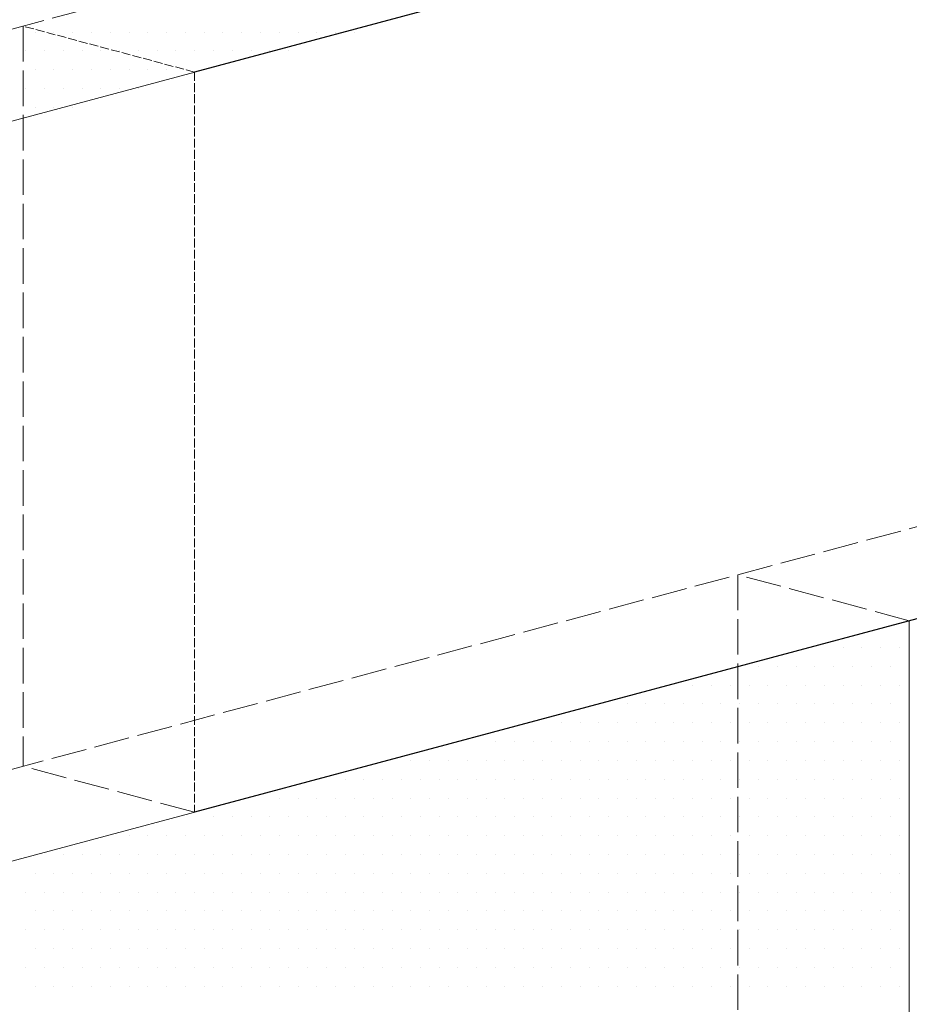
# Model space of a CAD drawing. Header units: millimetres. Extents: x 0 to 54826, y 42154 to 60442.
# Tile 47 of 64: x 49773 to 50074, y 46862 to 47195. Entities that reach past the tile are written whole.
import ezdxf

# ---------------------------------------------------------------- set-up
doc = ezdxf.new("R2010")
doc.units = ezdxf.units.MM
doc.linetypes.add('ACAD_ISO02W100', pattern=[15, 12, -3])
doc.layers.add('linia', color=100, linetype='Continuous', lineweight=25)
doc.layers.add('przerywa', color=100, linetype='ACAD_ISO02W100', lineweight=5)

msp = doc.modelspace()

# ---------------------------------------------------------------- linework, layer by layer
at = {"layer": 'linia', "color": 18, "true_color": 0x000000}
for p, q in [((50315.39, 47306.781), (49832.427, 47177.371)), ((50315.39, 47056.781), (49832.427, 46927.371))]:
    msp.add_line(p, q, dxfattribs=at)
at = {"layer": 'linia', "color": 18, "lineweight": 20, "true_color": 0x000000}
for p, q in [((50073.908, 47242.076), (49590.945, 47112.666)), ((49778.497, 47190.883), (49778.497, 47190.883)), ((49784.847, 47190.883), (49784.847, 47190.883)), ((49791.197, 47190.883), (49791.197, 47190.883)), ((49797.547, 47190.883), (49797.547, 47190.883)), ((49803.897, 47190.883), (49803.897, 47190.883)), ((49810.247, 47190.883), (49810.247, 47190.883)), ((49816.597, 47190.883), (49816.597, 47190.883)), ((49822.947, 47190.883), (49822.947, 47190.883)), ((49829.297, 47190.883), (49829.297, 47190.883)), ((49835.647, 47190.883), (49835.647, 47190.883)), ((49841.997, 47190.883), (49841.997, 47190.883)), ((49848.347, 47190.883), (49848.347, 47190.883)), ((49854.697, 47190.883), (49854.697, 47190.883)), ((49861.047, 47190.883), (49861.047, 47190.883)), ((49867.397, 47190.883), (49867.397, 47190.883)), ((49873.747, 47190.883), (49873.747, 47190.883)), ((49880.097, 47190.883), (49880.097, 47190.883)), ((49886.447, 47190.883), (49886.447, 47190.883)), ((49775.322, 47184.533), (49775.322, 47184.533)), ((49781.672, 47184.533), (49781.672, 47184.533)), ((49788.022, 47184.533), (49788.022, 47184.533)), ((49794.372, 47184.533), (49794.372, 47184.533)), ((49800.722, 47184.533), (49800.722, 47184.533)), ((49807.072, 47184.533), (49807.072, 47184.533)), ((49813.422, 47184.533), (49813.422, 47184.533)), ((49819.772, 47184.533), (49819.772, 47184.533)), ((49826.122, 47184.533), (49826.122, 47184.533)), ((49832.472, 47184.533), (49832.472, 47184.533)), ((49838.822, 47184.533), (49838.822, 47184.533)), ((49845.172, 47184.533), (49845.172, 47184.533)), ((49851.522, 47184.533), (49851.522, 47184.533)), ((49857.872, 47184.533), (49857.872, 47184.533)), ((49864.222, 47184.533), (49864.222, 47184.533)), ((49778.497, 47178.183), (49778.497, 47178.183)), ((49784.847, 47178.183), (49784.847, 47178.183)), ((49791.197, 47178.183), (49791.197, 47178.183)), ((49797.547, 47178.183), (49797.547, 47178.183)), ((49803.897, 47178.183), (49803.897, 47178.183)), ((49810.247, 47178.183), (49810.247, 47178.183)), ((49816.597, 47178.183), (49816.597, 47178.183)), ((49822.947, 47178.183), (49822.947, 47178.183)), ((49829.297, 47178.183), (49829.297, 47178.183)), ((49835.647, 47178.183), (49835.647, 47178.183)), ((49775.322, 47171.833), (49775.322, 47171.833)), ((49781.672, 47171.833), (49781.672, 47171.833)), ((49788.022, 47171.833), (49788.022, 47171.833)), ((49794.372, 47171.833), (49794.372, 47171.833)), ((49800.722, 47171.833), (49800.722, 47171.833)), ((49807.072, 47171.833), (49807.072, 47171.833)), ((49813.422, 47171.833), (49813.422, 47171.833)), ((49778.497, 47165.483), (49778.497, 47165.483)), ((49784.847, 47165.483), (49784.847, 47165.483)), ((49791.197, 47165.483), (49791.197, 47165.483)), ((50073.908, 46992.076), (49590.945, 46862.666)), ((50073.908, 46992.076), (50073.908, 46742.076)), ((50073.772, 46989.333), (50073.772, 46989.333)), ((50051.547, 46982.983), (50051.547, 46982.983)), ((50057.897, 46982.983), (50057.897, 46982.983)), ((50064.247, 46982.983), (50064.247, 46982.983)), ((50070.597, 46982.983), (50070.597, 46982.983)), ((50022.972, 46976.633), (50022.972, 46976.633)), ((50029.322, 46976.633), (50029.322, 46976.633)), ((50035.672, 46976.633), (50035.672, 46976.633)), ((50042.022, 46976.633), (50042.022, 46976.633)), ((50048.372, 46976.633), (50048.372, 46976.633)), ((50054.722, 46976.633), (50054.722, 46976.633)), ((50061.072, 46976.633), (50061.072, 46976.633)), ((50067.422, 46976.633), (50067.422, 46976.633)), ((50073.772, 46976.633), (50073.772, 46976.633)), ((50000.747, 46970.283), (50000.747, 46970.283)), ((50007.097, 46970.283), (50007.097, 46970.283)), ((50013.447, 46970.283), (50013.447, 46970.283)), ((50019.797, 46970.283), (50019.797, 46970.283)), ((50026.147, 46970.283), (50026.147, 46970.283)), ((50032.497, 46970.283), (50032.497, 46970.283)), ((50038.847, 46970.283), (50038.847, 46970.283)), ((50045.197, 46970.283), (50045.197, 46970.283)), ((50051.547, 46970.283), (50051.547, 46970.283)), ((50057.897, 46970.283), (50057.897, 46970.283)), ((50064.247, 46970.283), (50064.247, 46970.283)), ((50070.597, 46970.283), (50070.597, 46970.283)), ((49978.522, 46963.933), (49978.522, 46963.933)), ((49984.872, 46963.933), (49984.872, 46963.933)), ((49991.222, 46963.933), (49991.222, 46963.933)), ((49997.572, 46963.933), (49997.572, 46963.933)), ((50003.922, 46963.933), (50003.922, 46963.933)), ((50010.272, 46963.933), (50010.272, 46963.933)), ((50016.622, 46963.933), (50016.622, 46963.933)), ((50022.972, 46963.933), (50022.972, 46963.933)), ((50029.322, 46963.933), (50029.322, 46963.933)), ((50035.672, 46963.933), (50035.672, 46963.933)), ((50042.022, 46963.933), (50042.022, 46963.933)), ((50048.372, 46963.933), (50048.372, 46963.933)), ((50054.722, 46963.933), (50054.722, 46963.933)), ((50061.072, 46963.933), (50061.072, 46963.933)), ((50067.422, 46963.933), (50067.422, 46963.933)), ((50073.772, 46963.933), (50073.772, 46963.933)), ((49956.297, 46957.583), (49956.297, 46957.583)), ((49962.647, 46957.583), (49962.647, 46957.583)), ((49968.997, 46957.583), (49968.997, 46957.583)), ((49975.347, 46957.583), (49975.347, 46957.583)), ((49981.697, 46957.583), (49981.697, 46957.583)), ((49988.047, 46957.583), (49988.047, 46957.583)), ((49994.397, 46957.583), (49994.397, 46957.583)), ((50000.747, 46957.583), (50000.747, 46957.583)), ((50007.097, 46957.583), (50007.097, 46957.583)), ((50013.447, 46957.583), (50013.447, 46957.583)), ((50019.797, 46957.583), (50019.797, 46957.583)), ((50026.147, 46957.583), (50026.147, 46957.583)), ((50032.497, 46957.583), (50032.497, 46957.583)), ((50038.847, 46957.583), (50038.847, 46957.583)), ((50045.197, 46957.583), (50045.197, 46957.583)), ((50051.547, 46957.583), (50051.547, 46957.583)), ((50057.897, 46957.583), (50057.897, 46957.583)), ((50064.247, 46957.583), (50064.247, 46957.583)), ((50070.597, 46957.583), (50070.597, 46957.583)), ((49934.072, 46951.233), (49934.072, 46951.233)), ((49940.422, 46951.233), (49940.422, 46951.233)), ((49946.772, 46951.233), (49946.772, 46951.233)), ((49953.122, 46951.233), (49953.122, 46951.233)), ((49959.472, 46951.233), (49959.472, 46951.233)), ((49965.822, 46951.233), (49965.822, 46951.233)), ((49972.172, 46951.233), (49972.172, 46951.233)), ((49978.522, 46951.233), (49978.522, 46951.233)), ((49984.872, 46951.233), (49984.872, 46951.233)), ((49991.222, 46951.233), (49991.222, 46951.233)), ((49997.572, 46951.233), (49997.572, 46951.233)), ((50003.922, 46951.233), (50003.922, 46951.233)), ((50010.272, 46951.233), (50010.272, 46951.233)), ((50016.622, 46951.233), (50016.622, 46951.233)), ((50022.972, 46951.233), (50022.972, 46951.233)), ((50029.322, 46951.233), (50029.322, 46951.233)), ((50035.672, 46951.233), (50035.672, 46951.233)), ((50042.022, 46951.233), (50042.022, 46951.233)), ((50048.372, 46951.233), (50048.372, 46951.233)), ((50054.722, 46951.233), (50054.722, 46951.233)), ((50061.072, 46951.233), (50061.072, 46951.233)), ((50067.422, 46951.233), (50067.422, 46951.233)), ((50073.772, 46951.233), (50073.772, 46951.233)), ((49905.497, 46944.883), (49905.497, 46944.883)), ((49911.847, 46944.883), (49911.847, 46944.883)), ((49918.197, 46944.883), (49918.197, 46944.883)), ((49924.547, 46944.883), (49924.547, 46944.883)), ((49930.897, 46944.883), (49930.897, 46944.883)), ((49937.247, 46944.883), (49937.247, 46944.883)), ((49943.597, 46944.883), (49943.597, 46944.883)), ((49949.947, 46944.883), (49949.947, 46944.883)), ((49956.297, 46944.883), (49956.297, 46944.883)), ((49962.647, 46944.883), (49962.647, 46944.883)), ((49968.997, 46944.883), (49968.997, 46944.883)), ((49975.347, 46944.883), (49975.347, 46944.883)), ((49981.697, 46944.883), (49981.697, 46944.883)), ((49988.047, 46944.883), (49988.047, 46944.883)), ((49994.397, 46944.883), (49994.397, 46944.883)), ((50000.747, 46944.883), (50000.747, 46944.883)), ((50007.097, 46944.883), (50007.097, 46944.883)), ((50013.447, 46944.883), (50013.447, 46944.883)), ((50019.797, 46944.883), (50019.797, 46944.883)), ((50026.147, 46944.883), (50026.147, 46944.883)), ((50032.497, 46944.883), (50032.497, 46944.883)), ((50038.847, 46944.883), (50038.847, 46944.883)), ((50045.197, 46944.883), (50045.197, 46944.883)), ((50051.547, 46944.883), (50051.547, 46944.883)), ((50057.897, 46944.883), (50057.897, 46944.883)), ((50064.247, 46944.883), (50064.247, 46944.883)), ((50070.597, 46944.883), (50070.597, 46944.883)), ((49883.272, 46938.533), (49883.272, 46938.533)), ((49889.622, 46938.533), (49889.622, 46938.533)), ((49895.972, 46938.533), (49895.972, 46938.533)), ((49902.322, 46938.533), (49902.322, 46938.533)), ((49908.672, 46938.533), (49908.672, 46938.533)), ((49915.022, 46938.533), (49915.022, 46938.533)), ((49921.372, 46938.533), (49921.372, 46938.533)), ((49927.722, 46938.533), (49927.722, 46938.533)), ((49934.072, 46938.533), (49934.072, 46938.533)), ((49940.422, 46938.533), (49940.422, 46938.533)), ((49946.772, 46938.533), (49946.772, 46938.533)), ((49953.122, 46938.533), (49953.122, 46938.533)), ((49959.472, 46938.533), (49959.472, 46938.533)), ((49965.822, 46938.533), (49965.822, 46938.533)), ((49972.172, 46938.533), (49972.172, 46938.533)), ((49978.522, 46938.533), (49978.522, 46938.533)), ((49984.872, 46938.533), (49984.872, 46938.533)), ((49991.222, 46938.533), (49991.222, 46938.533)), ((49997.572, 46938.533), (49997.572, 46938.533)), ((50003.922, 46938.533), (50003.922, 46938.533)), ((50010.272, 46938.533), (50010.272, 46938.533)), ((50016.622, 46938.533), (50016.622, 46938.533)), ((50022.972, 46938.533), (50022.972, 46938.533)), ((50029.322, 46938.533), (50029.322, 46938.533)), ((50035.672, 46938.533), (50035.672, 46938.533)), ((50042.022, 46938.533), (50042.022, 46938.533)), ((50048.372, 46938.533), (50048.372, 46938.533)), ((50054.722, 46938.533), (50054.722, 46938.533)), ((50061.072, 46938.533), (50061.072, 46938.533)), ((50067.422, 46938.533), (50067.422, 46938.533)), ((50073.772, 46938.533), (50073.772, 46938.533)), ((49861.047, 46932.183), (49861.047, 46932.183)), ((49867.397, 46932.183), (49867.397, 46932.183)), ((49873.747, 46932.183), (49873.747, 46932.183)), ((49880.097, 46932.183), (49880.097, 46932.183)), ((49886.447, 46932.183), (49886.447, 46932.183)), ((49892.797, 46932.183), (49892.797, 46932.183)), ((49899.147, 46932.183), (49899.147, 46932.183)), ((49905.497, 46932.183), (49905.497, 46932.183)), ((49911.847, 46932.183), (49911.847, 46932.183)), ((49918.197, 46932.183), (49918.197, 46932.183)), ((49924.547, 46932.183), (49924.547, 46932.183)), ((49930.897, 46932.183), (49930.897, 46932.183)), ((49937.247, 46932.183), (49937.247, 46932.183)), ((49943.597, 46932.183), (49943.597, 46932.183)), ((49949.947, 46932.183), (49949.947, 46932.183)), ((49956.297, 46932.183), (49956.297, 46932.183)), ((49962.647, 46932.183), (49962.647, 46932.183)), ((49968.997, 46932.183), (49968.997, 46932.183)), ((49975.347, 46932.183), (49975.347, 46932.183)), ((49981.697, 46932.183), (49981.697, 46932.183)), ((49988.047, 46932.183), (49988.047, 46932.183)), ((49994.397, 46932.183), (49994.397, 46932.183)), ((50000.747, 46932.183), (50000.747, 46932.183)), ((50007.097, 46932.183), (50007.097, 46932.183)), ((50013.447, 46932.183), (50013.447, 46932.183)), ((50019.797, 46932.183), (50019.797, 46932.183)), ((50026.147, 46932.183), (50026.147, 46932.183)), ((50032.497, 46932.183), (50032.497, 46932.183)), ((50038.847, 46932.183), (50038.847, 46932.183)), ((50045.197, 46932.183), (50045.197, 46932.183)), ((50051.547, 46932.183), (50051.547, 46932.183)), ((50057.897, 46932.183), (50057.897, 46932.183)), ((50064.247, 46932.183), (50064.247, 46932.183)), ((50070.597, 46932.183), (50070.597, 46932.183)), ((49838.822, 46925.833), (49838.822, 46925.833)), ((49845.172, 46925.833), (49845.172, 46925.833)), ((49851.522, 46925.833), (49851.522, 46925.833)), ((49857.872, 46925.833), (49857.872, 46925.833)), ((49864.222, 46925.833), (49864.222, 46925.833)), ((49870.572, 46925.833), (49870.572, 46925.833)), ((49876.922, 46925.833), (49876.922, 46925.833)), ((49883.272, 46925.833), (49883.272, 46925.833)), ((49889.622, 46925.833), (49889.622, 46925.833)), ((49895.972, 46925.833), (49895.972, 46925.833)), ((49902.322, 46925.833), (49902.322, 46925.833)), ((49908.672, 46925.833), (49908.672, 46925.833)), ((49915.022, 46925.833), (49915.022, 46925.833)), ((49921.372, 46925.833), (49921.372, 46925.833)), ((49927.722, 46925.833), (49927.722, 46925.833)), ((49934.072, 46925.833), (49934.072, 46925.833)), ((49940.422, 46925.833), (49940.422, 46925.833)), ((49946.772, 46925.833), (49946.772, 46925.833)), ((49953.122, 46925.833), (49953.122, 46925.833)), ((49959.472, 46925.833), (49959.472, 46925.833)), ((49965.822, 46925.833), (49965.822, 46925.833)), ((49972.172, 46925.833), (49972.172, 46925.833)), ((49978.522, 46925.833), (49978.522, 46925.833)), ((49984.872, 46925.833), (49984.872, 46925.833)), ((49991.222, 46925.833), (49991.222, 46925.833)), ((49997.572, 46925.833), (49997.572, 46925.833)), ((50003.922, 46925.833), (50003.922, 46925.833)), ((50010.272, 46925.833), (50010.272, 46925.833)), ((50016.622, 46925.833), (50016.622, 46925.833)), ((50022.972, 46925.833), (50022.972, 46925.833)), ((50029.322, 46925.833), (50029.322, 46925.833)), ((50035.672, 46925.833), (50035.672, 46925.833)), ((50042.022, 46925.833), (50042.022, 46925.833)), ((50048.372, 46925.833), (50048.372, 46925.833)), ((50054.722, 46925.833), (50054.722, 46925.833)), ((50061.072, 46925.833), (50061.072, 46925.833)), ((50067.422, 46925.833), (50067.422, 46925.833)), ((50073.772, 46925.833), (50073.772, 46925.833)), ((49810.247, 46919.483), (49810.247, 46919.483)), ((49816.597, 46919.483), (49816.597, 46919.483)), ((49822.947, 46919.483), (49822.947, 46919.483)), ((49829.297, 46919.483), (49829.297, 46919.483)), ((49835.647, 46919.483), (49835.647, 46919.483)), ((49841.997, 46919.483), (49841.997, 46919.483)), ((49848.347, 46919.483), (49848.347, 46919.483)), ((49854.697, 46919.483), (49854.697, 46919.483)), ((49861.047, 46919.483), (49861.047, 46919.483)), ((49867.397, 46919.483), (49867.397, 46919.483)), ((49873.747, 46919.483), (49873.747, 46919.483)), ((49880.097, 46919.483), (49880.097, 46919.483)), ((49886.447, 46919.483), (49886.447, 46919.483)), ((49892.797, 46919.483), (49892.797, 46919.483)), ((49899.147, 46919.483), (49899.147, 46919.483)), ((49905.497, 46919.483), (49905.497, 46919.483)), ((49911.847, 46919.483), (49911.847, 46919.483)), ((49918.197, 46919.483), (49918.197, 46919.483)), ((49924.547, 46919.483), (49924.547, 46919.483)), ((49930.897, 46919.483), (49930.897, 46919.483)), ((49937.247, 46919.483), (49937.247, 46919.483)), ((49943.597, 46919.483), (49943.597, 46919.483)), ((49949.947, 46919.483), (49949.947, 46919.483)), ((49956.297, 46919.483), (49956.297, 46919.483)), ((49962.647, 46919.483), (49962.647, 46919.483)), ((49968.997, 46919.483), (49968.997, 46919.483)), ((49975.347, 46919.483), (49975.347, 46919.483)), ((49981.697, 46919.483), (49981.697, 46919.483)), ((49988.047, 46919.483), (49988.047, 46919.483)), ((49994.397, 46919.483), (49994.397, 46919.483)), ((50000.747, 46919.483), (50000.747, 46919.483)), ((50007.097, 46919.483), (50007.097, 46919.483)), ((50013.447, 46919.483), (50013.447, 46919.483)), ((50019.797, 46919.483), (50019.797, 46919.483)), ((50026.147, 46919.483), (50026.147, 46919.483)), ((50032.497, 46919.483), (50032.497, 46919.483)), ((50038.847, 46919.483), (50038.847, 46919.483)), ((50045.197, 46919.483), (50045.197, 46919.483)), ((50051.547, 46919.483), (50051.547, 46919.483)), ((50057.897, 46919.483), (50057.897, 46919.483)), ((50064.247, 46919.483), (50064.247, 46919.483)), ((50070.597, 46919.483), (50070.597, 46919.483)), ((49788.022, 46913.133), (49788.022, 46913.133)), ((49794.372, 46913.133), (49794.372, 46913.133)), ((49800.722, 46913.133), (49800.722, 46913.133)), ((49807.072, 46913.133), (49807.072, 46913.133)), ((49813.422, 46913.133), (49813.422, 46913.133)), ((49819.772, 46913.133), (49819.772, 46913.133)), ((49826.122, 46913.133), (49826.122, 46913.133)), ((49832.472, 46913.133), (49832.472, 46913.133)), ((49838.822, 46913.133), (49838.822, 46913.133)), ((49845.172, 46913.133), (49845.172, 46913.133)), ((49851.522, 46913.133), (49851.522, 46913.133)), ((49857.872, 46913.133), (49857.872, 46913.133)), ((49864.222, 46913.133), (49864.222, 46913.133)), ((49870.572, 46913.133), (49870.572, 46913.133)), ((49876.922, 46913.133), (49876.922, 46913.133)), ((49883.272, 46913.133), (49883.272, 46913.133)), ((49889.622, 46913.133), (49889.622, 46913.133)), ((49895.972, 46913.133), (49895.972, 46913.133)), ((49902.322, 46913.133), (49902.322, 46913.133)), ((49908.672, 46913.133), (49908.672, 46913.133)), ((49915.022, 46913.133), (49915.022, 46913.133)), ((49921.372, 46913.133), (49921.372, 46913.133)), ((49927.722, 46913.133), (49927.722, 46913.133)), ((49934.072, 46913.133), (49934.072, 46913.133)), ((49940.422, 46913.133), (49940.422, 46913.133)), ((49946.772, 46913.133), (49946.772, 46913.133)), ((49953.122, 46913.133), (49953.122, 46913.133)), ((49959.472, 46913.133), (49959.472, 46913.133)), ((49965.822, 46913.133), (49965.822, 46913.133)), ((49972.172, 46913.133), (49972.172, 46913.133)), ((49978.522, 46913.133), (49978.522, 46913.133)), ((49984.872, 46913.133), (49984.872, 46913.133)), ((49991.222, 46913.133), (49991.222, 46913.133)), ((49997.572, 46913.133), (49997.572, 46913.133)), ((50003.922, 46913.133), (50003.922, 46913.133)), ((50010.272, 46913.133), (50010.272, 46913.133)), ((50016.622, 46913.133), (50016.622, 46913.133)), ((50022.972, 46913.133), (50022.972, 46913.133)), ((50029.322, 46913.133), (50029.322, 46913.133)), ((50035.672, 46913.133), (50035.672, 46913.133)), ((50042.022, 46913.133), (50042.022, 46913.133)), ((50048.372, 46913.133), (50048.372, 46913.133)), ((50054.722, 46913.133), (50054.722, 46913.133)), ((50061.072, 46913.133), (50061.072, 46913.133)), ((50067.422, 46913.133), (50067.422, 46913.133)), ((50073.772, 46913.133), (50073.772, 46913.133)), ((49778.497, 46906.783), (49778.497, 46906.783)), ((49784.847, 46906.783), (49784.847, 46906.783)), ((49791.197, 46906.783), (49791.197, 46906.783)), ((49797.547, 46906.783), (49797.547, 46906.783)), ((49803.897, 46906.783), (49803.897, 46906.783)), ((49810.247, 46906.783), (49810.247, 46906.783)), ((49816.597, 46906.783), (49816.597, 46906.783)), ((49822.947, 46906.783), (49822.947, 46906.783)), ((49829.297, 46906.783), (49829.297, 46906.783)), ((49835.647, 46906.783), (49835.647, 46906.783)), ((49841.997, 46906.783), (49841.997, 46906.783)), ((49848.347, 46906.783), (49848.347, 46906.783)), ((49854.697, 46906.783), (49854.697, 46906.783)), ((49861.047, 46906.783), (49861.047, 46906.783)), ((49867.397, 46906.783), (49867.397, 46906.783)), ((49873.747, 46906.783), (49873.747, 46906.783)), ((49880.097, 46906.783), (49880.097, 46906.783)), ((49886.447, 46906.783), (49886.447, 46906.783)), ((49892.797, 46906.783), (49892.797, 46906.783)), ((49899.147, 46906.783), (49899.147, 46906.783)), ((49905.497, 46906.783), (49905.497, 46906.783)), ((49911.847, 46906.783), (49911.847, 46906.783)), ((49918.197, 46906.783), (49918.197, 46906.783)), ((49924.547, 46906.783), (49924.547, 46906.783)), ((49930.897, 46906.783), (49930.897, 46906.783)), ((49937.247, 46906.783), (49937.247, 46906.783)), ((49943.597, 46906.783), (49943.597, 46906.783)), ((49949.947, 46906.783), (49949.947, 46906.783)), ((49956.297, 46906.783), (49956.297, 46906.783)), ((49962.647, 46906.783), (49962.647, 46906.783)), ((49968.997, 46906.783), (49968.997, 46906.783)), ((49975.347, 46906.783), (49975.347, 46906.783)), ((49981.697, 46906.783), (49981.697, 46906.783)), ((49988.047, 46906.783), (49988.047, 46906.783)), ((49994.397, 46906.783), (49994.397, 46906.783)), ((50000.747, 46906.783), (50000.747, 46906.783)), ((50007.097, 46906.783), (50007.097, 46906.783)), ((50013.447, 46906.783), (50013.447, 46906.783)), ((50019.797, 46906.783), (50019.797, 46906.783)), ((50026.147, 46906.783), (50026.147, 46906.783)), ((50032.497, 46906.783), (50032.497, 46906.783)), ((50038.847, 46906.783), (50038.847, 46906.783)), ((50045.197, 46906.783), (50045.197, 46906.783)), ((50051.547, 46906.783), (50051.547, 46906.783)), ((50057.897, 46906.783), (50057.897, 46906.783)), ((50064.247, 46906.783), (50064.247, 46906.783)), ((50070.597, 46906.783), (50070.597, 46906.783)), ((49775.322, 46900.433), (49775.322, 46900.433)), ((49781.672, 46900.433), (49781.672, 46900.433)), ((49788.022, 46900.433), (49788.022, 46900.433)), ((49794.372, 46900.433), (49794.372, 46900.433)), ((49800.722, 46900.433), (49800.722, 46900.433)), ((49807.072, 46900.433), (49807.072, 46900.433)), ((49813.422, 46900.433), (49813.422, 46900.433)), ((49819.772, 46900.433), (49819.772, 46900.433)), ((49826.122, 46900.433), (49826.122, 46900.433)), ((49832.472, 46900.433), (49832.472, 46900.433)), ((49838.822, 46900.433), (49838.822, 46900.433)), ((49845.172, 46900.433), (49845.172, 46900.433)), ((49851.522, 46900.433), (49851.522, 46900.433)), ((49857.872, 46900.433), (49857.872, 46900.433)), ((49864.222, 46900.433), (49864.222, 46900.433)), ((49870.572, 46900.433), (49870.572, 46900.433)), ((49876.922, 46900.433), (49876.922, 46900.433)), ((49883.272, 46900.433), (49883.272, 46900.433)), ((49889.622, 46900.433), (49889.622, 46900.433)), ((49895.972, 46900.433), (49895.972, 46900.433)), ((49902.322, 46900.433), (49902.322, 46900.433)), ((49908.672, 46900.433), (49908.672, 46900.433)), ((49915.022, 46900.433), (49915.022, 46900.433)), ((49921.372, 46900.433), (49921.372, 46900.433)), ((49927.722, 46900.433), (49927.722, 46900.433)), ((49934.072, 46900.433), (49934.072, 46900.433)), ((49940.422, 46900.433), (49940.422, 46900.433)), ((49946.772, 46900.433), (49946.772, 46900.433)), ((49953.122, 46900.433), (49953.122, 46900.433)), ((49959.472, 46900.433), (49959.472, 46900.433)), ((49965.822, 46900.433), (49965.822, 46900.433)), ((49972.172, 46900.433), (49972.172, 46900.433)), ((49978.522, 46900.433), (49978.522, 46900.433)), ((49984.872, 46900.433), (49984.872, 46900.433)), ((49991.222, 46900.433), (49991.222, 46900.433)), ((49997.572, 46900.433), (49997.572, 46900.433)), ((50003.922, 46900.433), (50003.922, 46900.433)), ((50010.272, 46900.433), (50010.272, 46900.433)), ((50016.622, 46900.433), (50016.622, 46900.433)), ((50022.972, 46900.433), (50022.972, 46900.433)), ((50029.322, 46900.433), (50029.322, 46900.433)), ((50035.672, 46900.433), (50035.672, 46900.433)), ((50042.022, 46900.433), (50042.022, 46900.433)), ((50048.372, 46900.433), (50048.372, 46900.433)), ((50054.722, 46900.433), (50054.722, 46900.433)), ((50061.072, 46900.433), (50061.072, 46900.433)), ((50067.422, 46900.433), (50067.422, 46900.433)), ((50073.772, 46900.433), (50073.772, 46900.433)), ((49778.497, 46894.083), (49778.497, 46894.083)), ((49784.847, 46894.083), (49784.847, 46894.083)), ((49791.197, 46894.083), (49791.197, 46894.083)), ((49797.547, 46894.083), (49797.547, 46894.083)), ((49803.897, 46894.083), (49803.897, 46894.083)), ((49810.247, 46894.083), (49810.247, 46894.083)), ((49816.597, 46894.083), (49816.597, 46894.083)), ((49822.947, 46894.083), (49822.947, 46894.083)), ((49829.297, 46894.083), (49829.297, 46894.083)), ((49835.647, 46894.083), (49835.647, 46894.083)), ((49841.997, 46894.083), (49841.997, 46894.083)), ((49848.347, 46894.083), (49848.347, 46894.083)), ((49854.697, 46894.083), (49854.697, 46894.083)), ((49861.047, 46894.083), (49861.047, 46894.083)), ((49867.397, 46894.083), (49867.397, 46894.083)), ((49873.747, 46894.083), (49873.747, 46894.083)), ((49880.097, 46894.083), (49880.097, 46894.083)), ((49886.447, 46894.083), (49886.447, 46894.083)), ((49892.797, 46894.083), (49892.797, 46894.083)), ((49899.147, 46894.083), (49899.147, 46894.083)), ((49905.497, 46894.083), (49905.497, 46894.083)), ((49911.847, 46894.083), (49911.847, 46894.083)), ((49918.197, 46894.083), (49918.197, 46894.083)), ((49924.547, 46894.083), (49924.547, 46894.083)), ((49930.897, 46894.083), (49930.897, 46894.083)), ((49937.247, 46894.083), (49937.247, 46894.083)), ((49943.597, 46894.083), (49943.597, 46894.083)), ((49949.947, 46894.083), (49949.947, 46894.083)), ((49956.297, 46894.083), (49956.297, 46894.083)), ((49962.647, 46894.083), (49962.647, 46894.083)), ((49968.997, 46894.083), (49968.997, 46894.083)), ((49975.347, 46894.083), (49975.347, 46894.083)), ((49981.697, 46894.083), (49981.697, 46894.083)), ((49988.047, 46894.083), (49988.047, 46894.083)), ((49994.397, 46894.083), (49994.397, 46894.083)), ((50000.747, 46894.083), (50000.747, 46894.083)), ((50007.097, 46894.083), (50007.097, 46894.083)), ((50013.447, 46894.083), (50013.447, 46894.083)), ((50019.797, 46894.083), (50019.797, 46894.083)), ((50026.147, 46894.083), (50026.147, 46894.083)), ((50032.497, 46894.083), (50032.497, 46894.083)), ((50038.847, 46894.083), (50038.847, 46894.083)), ((50045.197, 46894.083), (50045.197, 46894.083)), ((50051.547, 46894.083), (50051.547, 46894.083)), ((50057.897, 46894.083), (50057.897, 46894.083)), ((50064.247, 46894.083), (50064.247, 46894.083)), ((50070.597, 46894.083), (50070.597, 46894.083)), ((49775.322, 46887.733), (49775.322, 46887.733)), ((49781.672, 46887.733), (49781.672, 46887.733)), ((49788.022, 46887.733), (49788.022, 46887.733)), ((49794.372, 46887.733), (49794.372, 46887.733)), ((49800.722, 46887.733), (49800.722, 46887.733)), ((49807.072, 46887.733), (49807.072, 46887.733)), ((49813.422, 46887.733), (49813.422, 46887.733)), ((49819.772, 46887.733), (49819.772, 46887.733)), ((49826.122, 46887.733), (49826.122, 46887.733)), ((49832.472, 46887.733), (49832.472, 46887.733)), ((49838.822, 46887.733), (49838.822, 46887.733)), ((49845.172, 46887.733), (49845.172, 46887.733)), ((49851.522, 46887.733), (49851.522, 46887.733)), ((49857.872, 46887.733), (49857.872, 46887.733)), ((49864.222, 46887.733), (49864.222, 46887.733)), ((49870.572, 46887.733), (49870.572, 46887.733)), ((49876.922, 46887.733), (49876.922, 46887.733)), ((49883.272, 46887.733), (49883.272, 46887.733)), ((49889.622, 46887.733), (49889.622, 46887.733)), ((49895.972, 46887.733), (49895.972, 46887.733)), ((49902.322, 46887.733), (49902.322, 46887.733)), ((49908.672, 46887.733), (49908.672, 46887.733)), ((49915.022, 46887.733), (49915.022, 46887.733)), ((49921.372, 46887.733), (49921.372, 46887.733)), ((49927.722, 46887.733), (49927.722, 46887.733)), ((49934.072, 46887.733), (49934.072, 46887.733)), ((49940.422, 46887.733), (49940.422, 46887.733)), ((49946.772, 46887.733), (49946.772, 46887.733)), ((49953.122, 46887.733), (49953.122, 46887.733)), ((49959.472, 46887.733), (49959.472, 46887.733)), ((49965.822, 46887.733), (49965.822, 46887.733)), ((49972.172, 46887.733), (49972.172, 46887.733)), ((49978.522, 46887.733), (49978.522, 46887.733)), ((49984.872, 46887.733), (49984.872, 46887.733)), ((49991.222, 46887.733), (49991.222, 46887.733)), ((49997.572, 46887.733), (49997.572, 46887.733)), ((50003.922, 46887.733), (50003.922, 46887.733)), ((50010.272, 46887.733), (50010.272, 46887.733)), ((50016.622, 46887.733), (50016.622, 46887.733)), ((50022.972, 46887.733), (50022.972, 46887.733)), ((50029.322, 46887.733), (50029.322, 46887.733)), ((50035.672, 46887.733), (50035.672, 46887.733)), ((50042.022, 46887.733), (50042.022, 46887.733)), ((50048.372, 46887.733), (50048.372, 46887.733)), ((50054.722, 46887.733), (50054.722, 46887.733)), ((50061.072, 46887.733), (50061.072, 46887.733)), ((50067.422, 46887.733), (50067.422, 46887.733)), ((50073.772, 46887.733), (50073.772, 46887.733)), ((49778.497, 46881.383), (49778.497, 46881.383)), ((49784.847, 46881.383), (49784.847, 46881.383)), ((49791.197, 46881.383), (49791.197, 46881.383)), ((49797.547, 46881.383), (49797.547, 46881.383)), ((49803.897, 46881.383), (49803.897, 46881.383)), ((49810.247, 46881.383), (49810.247, 46881.383)), ((49816.597, 46881.383), (49816.597, 46881.383)), ((49822.947, 46881.383), (49822.947, 46881.383)), ((49829.297, 46881.383), (49829.297, 46881.383)), ((49835.647, 46881.383), (49835.647, 46881.383)), ((49841.997, 46881.383), (49841.997, 46881.383)), ((49848.347, 46881.383), (49848.347, 46881.383)), ((49854.697, 46881.383), (49854.697, 46881.383)), ((49861.047, 46881.383), (49861.047, 46881.383)), ((49867.397, 46881.383), (49867.397, 46881.383)), ((49873.747, 46881.383), (49873.747, 46881.383)), ((49880.097, 46881.383), (49880.097, 46881.383)), ((49886.447, 46881.383), (49886.447, 46881.383)), ((49892.797, 46881.383), (49892.797, 46881.383)), ((49899.147, 46881.383), (49899.147, 46881.383)), ((49905.497, 46881.383), (49905.497, 46881.383)), ((49911.847, 46881.383), (49911.847, 46881.383)), ((49918.197, 46881.383), (49918.197, 46881.383)), ((49924.547, 46881.383), (49924.547, 46881.383)), ((49930.897, 46881.383), (49930.897, 46881.383)), ((49937.247, 46881.383), (49937.247, 46881.383)), ((49943.597, 46881.383), (49943.597, 46881.383)), ((49949.947, 46881.383), (49949.947, 46881.383)), ((49956.297, 46881.383), (49956.297, 46881.383)), ((49962.647, 46881.383), (49962.647, 46881.383)), ((49968.997, 46881.383), (49968.997, 46881.383)), ((49975.347, 46881.383), (49975.347, 46881.383)), ((49981.697, 46881.383), (49981.697, 46881.383)), ((49988.047, 46881.383), (49988.047, 46881.383)), ((49994.397, 46881.383), (49994.397, 46881.383)), ((50000.747, 46881.383), (50000.747, 46881.383)), ((50007.097, 46881.383), (50007.097, 46881.383)), ((50013.447, 46881.383), (50013.447, 46881.383)), ((50019.797, 46881.383), (50019.797, 46881.383)), ((50026.147, 46881.383), (50026.147, 46881.383)), ((50032.497, 46881.383), (50032.497, 46881.383)), ((50038.847, 46881.383), (50038.847, 46881.383)), ((50045.197, 46881.383), (50045.197, 46881.383)), ((50051.547, 46881.383), (50051.547, 46881.383)), ((50057.897, 46881.383), (50057.897, 46881.383)), ((50064.247, 46881.383), (50064.247, 46881.383)), ((50070.597, 46881.383), (50070.597, 46881.383)), ((49775.322, 46875.033), (49775.322, 46875.033)), ((49781.672, 46875.033), (49781.672, 46875.033)), ((49788.022, 46875.033), (49788.022, 46875.033)), ((49794.372, 46875.033), (49794.372, 46875.033)), ((49800.722, 46875.033), (49800.722, 46875.033)), ((49807.072, 46875.033), (49807.072, 46875.033)), ((49813.422, 46875.033), (49813.422, 46875.033)), ((49819.772, 46875.033), (49819.772, 46875.033)), ((49826.122, 46875.033), (49826.122, 46875.033)), ((49832.472, 46875.033), (49832.472, 46875.033)), ((49838.822, 46875.033), (49838.822, 46875.033)), ((49845.172, 46875.033), (49845.172, 46875.033)), ((49851.522, 46875.033), (49851.522, 46875.033)), ((49857.872, 46875.033), (49857.872, 46875.033)), ((49864.222, 46875.033), (49864.222, 46875.033)), ((49870.572, 46875.033), (49870.572, 46875.033)), ((49876.922, 46875.033), (49876.922, 46875.033)), ((49883.272, 46875.033), (49883.272, 46875.033)), ((49889.622, 46875.033), (49889.622, 46875.033)), ((49895.972, 46875.033), (49895.972, 46875.033)), ((49902.322, 46875.033), (49902.322, 46875.033)), ((49908.672, 46875.033), (49908.672, 46875.033)), ((49915.022, 46875.033), (49915.022, 46875.033)), ((49921.372, 46875.033), (49921.372, 46875.033)), ((49927.722, 46875.033), (49927.722, 46875.033)), ((49934.072, 46875.033), (49934.072, 46875.033)), ((49940.422, 46875.033), (49940.422, 46875.033)), ((49946.772, 46875.033), (49946.772, 46875.033)), ((49953.122, 46875.033), (49953.122, 46875.033)), ((49959.472, 46875.033), (49959.472, 46875.033)), ((49965.822, 46875.033), (49965.822, 46875.033)), ((49972.172, 46875.033), (49972.172, 46875.033)), ((49978.522, 46875.033), (49978.522, 46875.033)), ((49984.872, 46875.033), (49984.872, 46875.033)), ((49991.222, 46875.033), (49991.222, 46875.033)), ((49997.572, 46875.033), (49997.572, 46875.033)), ((50003.922, 46875.033), (50003.922, 46875.033)), ((50010.272, 46875.033), (50010.272, 46875.033)), ((50016.622, 46875.033), (50016.622, 46875.033)), ((50022.972, 46875.033), (50022.972, 46875.033)), ((50029.322, 46875.033), (50029.322, 46875.033)), ((50035.672, 46875.033), (50035.672, 46875.033)), ((50042.022, 46875.033), (50042.022, 46875.033)), ((50048.372, 46875.033), (50048.372, 46875.033)), ((50054.722, 46875.033), (50054.722, 46875.033)), ((50061.072, 46875.033), (50061.072, 46875.033)), ((50067.422, 46875.033), (50067.422, 46875.033)), ((50073.772, 46875.033), (50073.772, 46875.033)), ((49778.497, 46868.683), (49778.497, 46868.683)), ((49784.847, 46868.683), (49784.847, 46868.683)), ((49791.197, 46868.683), (49791.197, 46868.683)), ((49797.547, 46868.683), (49797.547, 46868.683)), ((49803.897, 46868.683), (49803.897, 46868.683)), ((49810.247, 46868.683), (49810.247, 46868.683)), ((49816.597, 46868.683), (49816.597, 46868.683)), ((49822.947, 46868.683), (49822.947, 46868.683)), ((49829.297, 46868.683), (49829.297, 46868.683)), ((49835.647, 46868.683), (49835.647, 46868.683)), ((49841.997, 46868.683), (49841.997, 46868.683)), ((49848.347, 46868.683), (49848.347, 46868.683)), ((49854.697, 46868.683), (49854.697, 46868.683)), ((49861.047, 46868.683), (49861.047, 46868.683)), ((49867.397, 46868.683), (49867.397, 46868.683)), ((49873.747, 46868.683), (49873.747, 46868.683)), ((49880.097, 46868.683), (49880.097, 46868.683)), ((49886.447, 46868.683), (49886.447, 46868.683)), ((49892.797, 46868.683), (49892.797, 46868.683)), ((49899.147, 46868.683), (49899.147, 46868.683)), ((49905.497, 46868.683), (49905.497, 46868.683)), ((49911.847, 46868.683), (49911.847, 46868.683)), ((49918.197, 46868.683), (49918.197, 46868.683)), ((49924.547, 46868.683), (49924.547, 46868.683)), ((49930.897, 46868.683), (49930.897, 46868.683)), ((49937.247, 46868.683), (49937.247, 46868.683)), ((49943.597, 46868.683), (49943.597, 46868.683)), ((49949.947, 46868.683), (49949.947, 46868.683)), ((49956.297, 46868.683), (49956.297, 46868.683)), ((49962.647, 46868.683), (49962.647, 46868.683)), ((49968.997, 46868.683), (49968.997, 46868.683)), ((49975.347, 46868.683), (49975.347, 46868.683)), ((49981.697, 46868.683), (49981.697, 46868.683)), ((49988.047, 46868.683), (49988.047, 46868.683)), ((49994.397, 46868.683), (49994.397, 46868.683)), ((50000.747, 46868.683), (50000.747, 46868.683)), ((50007.097, 46868.683), (50007.097, 46868.683)), ((50013.447, 46868.683), (50013.447, 46868.683)), ((50019.797, 46868.683), (50019.797, 46868.683)), ((50026.147, 46868.683), (50026.147, 46868.683)), ((50032.497, 46868.683), (50032.497, 46868.683)), ((50038.847, 46868.683), (50038.847, 46868.683)), ((50045.197, 46868.683), (50045.197, 46868.683)), ((50051.547, 46868.683), (50051.547, 46868.683)), ((50057.897, 46868.683), (50057.897, 46868.683)), ((50064.247, 46868.683), (50064.247, 46868.683)), ((50070.597, 46868.683), (50070.597, 46868.683))]:
    msp.add_line(p, q, dxfattribs=at)
at = {"layer": 'przerywa', "color": 18, "linetype": 'ACAD_ISO02W100', "lineweight": 20, "true_color": 0x000000}
for p, q in [((49581.489, 47141.191), (50015.953, 47257.605)), ((50015.953, 47007.605), (50015.953, 46757.605)), ((50073.908, 46992.076), (50015.953, 47007.605)), ((49832.427, 46927.371), (49774.471, 46942.9))]:
    msp.add_line(p, q, dxfattribs=at)
at = {"layer": 'przerywa', "color": 18, "linetype": 'ACAD_ISO02W100', "true_color": 0x000000}
for p, q in [((49774.471, 47192.9), (49774.471, 46942.9)), ((50015.953, 47007.605), (50354.736, 47098.382)), ((49581.286, 46891.136), (50015.953, 47007.605))]:
    msp.add_line(p, q, dxfattribs=at)
at = {"layer": 'przerywa', "color": 18, "lineweight": 20, "ltscale": 0.25, "true_color": 0x000000}
msp.add_line((49832.427, 47177.371), (49774.471, 47192.9), dxfattribs=at)
at = {"layer": 'przerywa', "color": 18, "ltscale": 0.25, "true_color": 0x000000}
msp.add_line((49832.427, 47177.371), (49832.427, 46927.371), dxfattribs=at)

doc.saveas('drawing.dxf')
